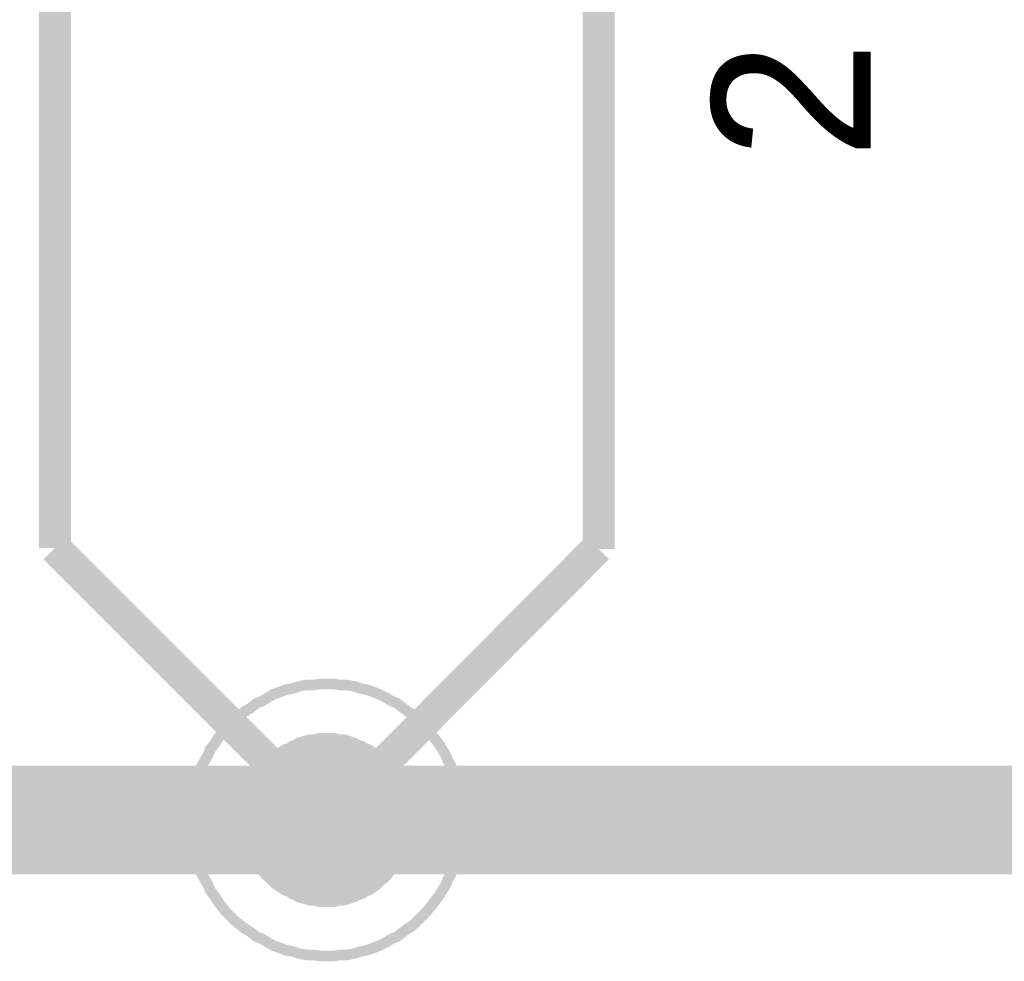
# Model space of a CAD drawing. Extents: x 0 to 22, y 0 to 17.
# Tile 32 of 58: x 10.587 to 10.95, y 12.548 to 12.894. Entities that reach past the tile are written whole.
import ezdxf

# ---------------------------------------------------------------- set-up
doc = ezdxf.new("R2010")
doc.units = 0
doc.layers.add('SHEET', color=255, linetype='CONTINUOUS')

msp = doc.modelspace()

# ---------------------------------------------------------------- linework, layer by layer
at = {"layer": 'SHEET'}
for points, const_width in [([(10.6002, 12.69992), (10.6002, 13.39983), (5.20077, 13.39983), (5.20077, 12.59975), (4.60065, 12.59975)], 0.0118), ([(10.80052, 12.6995), (10.80052, 13.39983), (15.06981, 13.39983)], 0.0118), ([(10.70036, 12.59975), (10.6002, 12.69992)], 0.0118), ([(10.70036, 12.59975), (10.8001, 12.69992)], 0.0118), ([(10.65028, 12.59975), (10.65028, 12.60225), (10.65069, 12.60476), (10.65069, 12.60726), (10.65111, 12.60977), (10.65195, 12.61227), (10.65236, 12.61477), (10.6532, 12.61686), (10.65403, 12.61937), (10.65528, 12.62145), (10.65654, 12.62354), (10.65737, 12.62563), (10.65904, 12.62771), (10.66029, 12.6298), (10.66154, 12.63147), (10.66321, 12.63356), (10.66488, 12.63523), (10.66655, 12.63689), (10.66864, 12.63856), (10.67031, 12.63982), (10.6724, 12.64107), (10.67448, 12.64274), (10.67657, 12.64357), (10.67866, 12.64482), (10.68074, 12.64608), (10.68325, 12.64691), (10.68533, 12.64775), (10.68784, 12.64816), (10.69034, 12.649), (10.69284, 12.64942), (10.69535, 12.64942), (10.69785, 12.64983), (10.70036, 12.64983)], 0.0039), ([(10.65028, 12.59975), (10.65028, 12.60225), (10.65069, 12.60476), (10.65069, 12.60726), (10.65111, 12.60977), (10.65195, 12.61227), (10.65236, 12.61477), (10.6532, 12.61686), (10.65403, 12.61937), (10.65528, 12.62145), (10.65654, 12.62354), (10.65737, 12.62563), (10.65904, 12.62771), (10.66029, 12.6298), (10.66154, 12.63147), (10.66321, 12.63356), (10.66488, 12.63523), (10.66655, 12.63689), (10.66864, 12.63856), (10.67031, 12.63982), (10.6724, 12.64107), (10.67448, 12.64274), (10.67657, 12.64357), (10.67866, 12.64482), (10.68074, 12.64608), (10.68325, 12.64691), (10.68533, 12.64775), (10.68784, 12.64816), (10.69034, 12.649), (10.69284, 12.64942), (10.69535, 12.64942), (10.69785, 12.64983), (10.70036, 12.64983)], 0.0039), ([(10.65028, 12.59975), (10.65028, 12.60225), (10.65069, 12.60476), (10.65069, 12.60726), (10.65111, 12.60977), (10.65195, 12.61227), (10.65236, 12.61477), (10.6532, 12.61686), (10.65403, 12.61937), (10.65528, 12.62145), (10.65654, 12.62354), (10.65737, 12.62563), (10.65904, 12.62771), (10.66029, 12.6298), (10.66154, 12.63147), (10.66321, 12.63356), (10.66488, 12.63523), (10.66655, 12.63689), (10.66864, 12.63856), (10.67031, 12.63982), (10.6724, 12.64107), (10.67448, 12.64274), (10.67657, 12.64357), (10.67866, 12.64482), (10.68074, 12.64608), (10.68325, 12.64691), (10.68533, 12.64775), (10.68784, 12.64816), (10.69034, 12.649), (10.69284, 12.64942), (10.69535, 12.64942), (10.69785, 12.64983), (10.70036, 12.64983)], 0.0039), ([(10.65028, 12.59975), (10.65028, 12.60225), (10.65069, 12.60476), (10.65069, 12.60726), (10.65111, 12.60977), (10.65195, 12.61227), (10.65236, 12.61477), (10.6532, 12.61686), (10.65403, 12.61937), (10.65528, 12.62145), (10.65654, 12.62354), (10.65737, 12.62563), (10.65904, 12.62771), (10.66029, 12.6298), (10.66154, 12.63147), (10.66321, 12.63356), (10.66488, 12.63523), (10.66655, 12.63689), (10.66864, 12.63856), (10.67031, 12.63982), (10.6724, 12.64107), (10.67448, 12.64274), (10.67657, 12.64357), (10.67866, 12.64482), (10.68074, 12.64608), (10.68325, 12.64691), (10.68533, 12.64775), (10.68784, 12.64816), (10.69034, 12.649), (10.69284, 12.64942), (10.69535, 12.64942), (10.69785, 12.64983), (10.70036, 12.64983)], 0.0039), ([(10.65028, 12.59975), (10.65028, 12.60225), (10.65069, 12.60476), (10.65069, 12.60726), (10.65111, 12.60977), (10.65195, 12.61227), (10.65236, 12.61477), (10.6532, 12.61686), (10.65403, 12.61937), (10.65528, 12.62145), (10.65654, 12.62354), (10.65737, 12.62563), (10.65904, 12.62771), (10.66029, 12.6298), (10.66154, 12.63147), (10.66321, 12.63356), (10.66488, 12.63523), (10.66655, 12.63689), (10.66864, 12.63856), (10.67031, 12.63982), (10.6724, 12.64107), (10.67448, 12.64274), (10.67657, 12.64357), (10.67866, 12.64482), (10.68074, 12.64608), (10.68325, 12.64691), (10.68533, 12.64775), (10.68784, 12.64816), (10.69034, 12.649), (10.69284, 12.64942), (10.69535, 12.64942), (10.69785, 12.64983), (10.70036, 12.64983)], 0.0039), ([(10.65028, 12.59975), (10.65028, 12.60225), (10.65069, 12.60476), (10.65069, 12.60726), (10.65111, 12.60977), (10.65195, 12.61227), (10.65236, 12.61477), (10.6532, 12.61686), (10.65403, 12.61937), (10.65528, 12.62145), (10.65654, 12.62354), (10.65737, 12.62563), (10.65904, 12.62771), (10.66029, 12.6298), (10.66154, 12.63147), (10.66321, 12.63356), (10.66488, 12.63523), (10.66655, 12.63689), (10.66864, 12.63856), (10.67031, 12.63982), (10.6724, 12.64107), (10.67448, 12.64274), (10.67657, 12.64357), (10.67866, 12.64482), (10.68074, 12.64608), (10.68325, 12.64691), (10.68533, 12.64775), (10.68784, 12.64816), (10.69034, 12.649), (10.69284, 12.64942), (10.69535, 12.64942), (10.69785, 12.64983), (10.70036, 12.64983)], 0.0039), ([(10.65028, 12.59975), (10.65028, 12.60225), (10.65069, 12.60476), (10.65069, 12.60726), (10.65111, 12.60977), (10.65195, 12.61227), (10.65236, 12.61477), (10.6532, 12.61686), (10.65403, 12.61937), (10.65528, 12.62145), (10.65654, 12.62354), (10.65737, 12.62563), (10.65904, 12.62771), (10.66029, 12.6298), (10.66154, 12.63147), (10.66321, 12.63356), (10.66488, 12.63523), (10.66655, 12.63689), (10.66864, 12.63856), (10.67031, 12.63982), (10.6724, 12.64107), (10.67448, 12.64274), (10.67657, 12.64357), (10.67866, 12.64482), (10.68074, 12.64608), (10.68325, 12.64691), (10.68533, 12.64775), (10.68784, 12.64816), (10.69034, 12.649), (10.69284, 12.64942), (10.69535, 12.64942), (10.69785, 12.64983), (10.70036, 12.64983)], 0.0039), ([(10.65028, 12.59975), (10.65028, 12.60225), (10.65069, 12.60476), (10.65069, 12.60726), (10.65111, 12.60977), (10.65195, 12.61227), (10.65236, 12.61477), (10.6532, 12.61686), (10.65403, 12.61937), (10.65528, 12.62145), (10.65654, 12.62354), (10.65737, 12.62563), (10.65904, 12.62771), (10.66029, 12.6298), (10.66154, 12.63147), (10.66321, 12.63356), (10.66488, 12.63523), (10.66655, 12.63689), (10.66864, 12.63856), (10.67031, 12.63982), (10.6724, 12.64107), (10.67448, 12.64274), (10.67657, 12.64357), (10.67866, 12.64482), (10.68074, 12.64608), (10.68325, 12.64691), (10.68533, 12.64775), (10.68784, 12.64816), (10.69034, 12.649), (10.69284, 12.64942), (10.69535, 12.64942), (10.69785, 12.64983), (10.70036, 12.64983)], 0.0039), ([(10.70036, 12.64983), (10.70036, 12.64983)], 0.0039), ([(10.70036, 12.64983), (10.70286, 12.64983), (10.70536, 12.64942), (10.70787, 12.64942), (10.71037, 12.649), (10.71288, 12.64816), (10.71496, 12.64775), (10.71747, 12.64691), (10.71955, 12.64608), (10.72206, 12.64482), (10.72414, 12.64357), (10.72623, 12.64274), (10.72832, 12.64107), (10.72999, 12.63982), (10.73207, 12.63856), (10.73374, 12.63689), (10.73541, 12.63523), (10.73708, 12.63356), (10.73875, 12.63147), (10.74, 12.6298), (10.74167, 12.62771), (10.74292, 12.62563), (10.74418, 12.62354), (10.74501, 12.62145), (10.74626, 12.61937), (10.7471, 12.61686), (10.74793, 12.61477), (10.74835, 12.61227), (10.74918, 12.60977), (10.7496, 12.60726), (10.7496, 12.60476), (10.75002, 12.60225), (10.75002, 12.59975)], 0.0039), ([(10.70036, 12.64983), (10.70036, 12.64983)], 0.0039), ([(10.70036, 12.64983), (10.70286, 12.64983), (10.70536, 12.64942), (10.70787, 12.64942), (10.71037, 12.649), (10.71288, 12.64816), (10.71496, 12.64775), (10.71747, 12.64691), (10.71955, 12.64608), (10.72206, 12.64482), (10.72414, 12.64357), (10.72623, 12.64274), (10.72832, 12.64107), (10.72999, 12.63982), (10.73207, 12.63856), (10.73374, 12.63689), (10.73541, 12.63523), (10.73708, 12.63356), (10.73875, 12.63147), (10.74, 12.6298), (10.74167, 12.62771), (10.74292, 12.62563), (10.74418, 12.62354), (10.74501, 12.62145), (10.74626, 12.61937), (10.7471, 12.61686), (10.74793, 12.61477), (10.74835, 12.61227), (10.74918, 12.60977), (10.7496, 12.60726), (10.7496, 12.60476), (10.75002, 12.60225), (10.75002, 12.59975)], 0.0039), ([(10.70036, 12.64983), (10.70036, 12.64983)], 0.0039), ([(10.70036, 12.64983), (10.70286, 12.64983), (10.70536, 12.64942), (10.70787, 12.64942), (10.71037, 12.649), (10.71288, 12.64816), (10.71496, 12.64775), (10.71747, 12.64691), (10.71955, 12.64608), (10.72206, 12.64482), (10.72414, 12.64357), (10.72623, 12.64274), (10.72832, 12.64107), (10.72999, 12.63982), (10.73207, 12.63856), (10.73374, 12.63689), (10.73541, 12.63523), (10.73708, 12.63356), (10.73875, 12.63147), (10.74, 12.6298), (10.74167, 12.62771), (10.74292, 12.62563), (10.74418, 12.62354), (10.74501, 12.62145), (10.74626, 12.61937), (10.7471, 12.61686), (10.74793, 12.61477), (10.74835, 12.61227), (10.74918, 12.60977), (10.7496, 12.60726), (10.7496, 12.60476), (10.75002, 12.60225), (10.75002, 12.59975)], 0.0039), ([(10.70036, 12.64983), (10.70036, 12.64983)], 0.0039), ([(10.70036, 12.64983), (10.70286, 12.64983), (10.70536, 12.64942), (10.70787, 12.64942), (10.71037, 12.649), (10.71288, 12.64816), (10.71496, 12.64775), (10.71747, 12.64691), (10.71955, 12.64608), (10.72206, 12.64482), (10.72414, 12.64357), (10.72623, 12.64274), (10.72832, 12.64107), (10.72999, 12.63982), (10.73207, 12.63856), (10.73374, 12.63689), (10.73541, 12.63523), (10.73708, 12.63356), (10.73875, 12.63147), (10.74, 12.6298), (10.74167, 12.62771), (10.74292, 12.62563), (10.74418, 12.62354), (10.74501, 12.62145), (10.74626, 12.61937), (10.7471, 12.61686), (10.74793, 12.61477), (10.74835, 12.61227), (10.74918, 12.60977), (10.7496, 12.60726), (10.7496, 12.60476), (10.75002, 12.60225), (10.75002, 12.59975)], 0.0039), ([(10.70036, 12.64983), (10.70036, 12.64983)], 0.0039), ([(10.70036, 12.64983), (10.70286, 12.64983), (10.70536, 12.64942), (10.70787, 12.64942), (10.71037, 12.649), (10.71288, 12.64816), (10.71496, 12.64775), (10.71747, 12.64691), (10.71955, 12.64608), (10.72206, 12.64482), (10.72414, 12.64357), (10.72623, 12.64274), (10.72832, 12.64107), (10.72999, 12.63982), (10.73207, 12.63856), (10.73374, 12.63689), (10.73541, 12.63523), (10.73708, 12.63356), (10.73875, 12.63147), (10.74, 12.6298), (10.74167, 12.62771), (10.74292, 12.62563), (10.74418, 12.62354), (10.74501, 12.62145), (10.74626, 12.61937), (10.7471, 12.61686), (10.74793, 12.61477), (10.74835, 12.61227), (10.74918, 12.60977), (10.7496, 12.60726), (10.7496, 12.60476), (10.75002, 12.60225), (10.75002, 12.59975)], 0.0039), ([(10.70036, 12.64983), (10.70036, 12.64983)], 0.0039), ([(10.70036, 12.64983), (10.70286, 12.64983), (10.70536, 12.64942), (10.70787, 12.64942), (10.71037, 12.649), (10.71288, 12.64816), (10.71496, 12.64775), (10.71747, 12.64691), (10.71955, 12.64608), (10.72206, 12.64482), (10.72414, 12.64357), (10.72623, 12.64274), (10.72832, 12.64107), (10.72999, 12.63982), (10.73207, 12.63856), (10.73374, 12.63689), (10.73541, 12.63523), (10.73708, 12.63356), (10.73875, 12.63147), (10.74, 12.6298), (10.74167, 12.62771), (10.74292, 12.62563), (10.74418, 12.62354), (10.74501, 12.62145), (10.74626, 12.61937), (10.7471, 12.61686), (10.74793, 12.61477), (10.74835, 12.61227), (10.74918, 12.60977), (10.7496, 12.60726), (10.7496, 12.60476), (10.75002, 12.60225), (10.75002, 12.59975)], 0.0039), ([(10.70036, 12.64983), (10.70036, 12.64983)], 0.0039), ([(10.70036, 12.64983), (10.70286, 12.64983), (10.70536, 12.64942), (10.70787, 12.64942), (10.71037, 12.649), (10.71288, 12.64816), (10.71496, 12.64775), (10.71747, 12.64691), (10.71955, 12.64608), (10.72206, 12.64482), (10.72414, 12.64357), (10.72623, 12.64274), (10.72832, 12.64107), (10.72999, 12.63982), (10.73207, 12.63856), (10.73374, 12.63689), (10.73541, 12.63523), (10.73708, 12.63356), (10.73875, 12.63147), (10.74, 12.6298), (10.74167, 12.62771), (10.74292, 12.62563), (10.74418, 12.62354), (10.74501, 12.62145), (10.74626, 12.61937), (10.7471, 12.61686), (10.74793, 12.61477), (10.74835, 12.61227), (10.74918, 12.60977), (10.7496, 12.60726), (10.7496, 12.60476), (10.75002, 12.60225), (10.75002, 12.59975)], 0.0039), ([(10.70036, 12.64983), (10.70036, 12.64983)], 0.0039), ([(10.70036, 12.64983), (10.70286, 12.64983), (10.70536, 12.64942), (10.70787, 12.64942), (10.71037, 12.649), (10.71288, 12.64816), (10.71496, 12.64775), (10.71747, 12.64691), (10.71955, 12.64608), (10.72206, 12.64482), (10.72414, 12.64357), (10.72623, 12.64274), (10.72832, 12.64107), (10.72999, 12.63982), (10.73207, 12.63856), (10.73374, 12.63689), (10.73541, 12.63523), (10.73708, 12.63356), (10.73875, 12.63147), (10.74, 12.6298), (10.74167, 12.62771), (10.74292, 12.62563), (10.74418, 12.62354), (10.74501, 12.62145), (10.74626, 12.61937), (10.7471, 12.61686), (10.74793, 12.61477), (10.74835, 12.61227), (10.74918, 12.60977), (10.7496, 12.60726), (10.7496, 12.60476), (10.75002, 12.60225), (10.75002, 12.59975)], 0.0039), ([(10.67031, 12.59975), (10.67031, 12.60142), (10.67031, 12.60267), (10.67073, 12.60434), (10.67073, 12.60601), (10.67114, 12.60726), (10.67156, 12.60851), (10.67198, 12.61018), (10.67281, 12.61144), (10.67323, 12.61269), (10.67406, 12.61394), (10.67448, 12.61519), (10.67532, 12.61644), (10.67615, 12.6177), (10.67699, 12.61895), (10.67824, 12.6202), (10.67907, 12.62104), (10.67991, 12.62187), (10.68116, 12.62312), (10.68241, 12.62396), (10.68366, 12.62479), (10.68492, 12.62563), (10.68617, 12.62604), (10.68742, 12.62688), (10.68867, 12.6273), (10.68992, 12.62813), (10.69159, 12.62855), (10.69284, 12.62896), (10.6941, 12.62938), (10.69577, 12.62938), (10.69744, 12.6298), (10.69869, 12.6298), (10.70036, 12.6298)], 0.0039), ([(10.67031, 12.59975), (10.67031, 12.60142), (10.67031, 12.60267), (10.67073, 12.60434), (10.67073, 12.60601), (10.67114, 12.60726), (10.67156, 12.60851), (10.67198, 12.61018), (10.67281, 12.61144), (10.67323, 12.61269), (10.67406, 12.61394), (10.67448, 12.61519), (10.67532, 12.61644), (10.67615, 12.6177), (10.67699, 12.61895), (10.67824, 12.6202), (10.67907, 12.62104), (10.67991, 12.62187), (10.68116, 12.62312), (10.68241, 12.62396), (10.68366, 12.62479), (10.68492, 12.62563), (10.68617, 12.62604), (10.68742, 12.62688), (10.68867, 12.6273), (10.68992, 12.62813), (10.69159, 12.62855), (10.69284, 12.62896), (10.6941, 12.62938), (10.69577, 12.62938), (10.69744, 12.6298), (10.69869, 12.6298), (10.70036, 12.6298)], 0.0039), ([(10.67031, 12.59975), (10.67031, 12.60142), (10.67031, 12.60267), (10.67073, 12.60434), (10.67073, 12.60601), (10.67114, 12.60726), (10.67156, 12.60851), (10.67198, 12.61018), (10.67281, 12.61144), (10.67323, 12.61269), (10.67406, 12.61394), (10.67448, 12.61519), (10.67532, 12.61644), (10.67615, 12.6177), (10.67699, 12.61895), (10.67824, 12.6202), (10.67907, 12.62104), (10.67991, 12.62187), (10.68116, 12.62312), (10.68241, 12.62396), (10.68366, 12.62479), (10.68492, 12.62563), (10.68617, 12.62604), (10.68742, 12.62688), (10.68867, 12.6273), (10.68992, 12.62813), (10.69159, 12.62855), (10.69284, 12.62896), (10.6941, 12.62938), (10.69577, 12.62938), (10.69744, 12.6298), (10.69869, 12.6298), (10.70036, 12.6298)], 0.0039), ([(10.67031, 12.59975), (10.67031, 12.60142), (10.67031, 12.60267), (10.67073, 12.60434), (10.67073, 12.60601), (10.67114, 12.60726), (10.67156, 12.60851), (10.67198, 12.61018), (10.67281, 12.61144), (10.67323, 12.61269), (10.67406, 12.61394), (10.67448, 12.61519), (10.67532, 12.61644), (10.67615, 12.6177), (10.67699, 12.61895), (10.67824, 12.6202), (10.67907, 12.62104), (10.67991, 12.62187), (10.68116, 12.62312), (10.68241, 12.62396), (10.68366, 12.62479), (10.68492, 12.62563), (10.68617, 12.62604), (10.68742, 12.62688), (10.68867, 12.6273), (10.68992, 12.62813), (10.69159, 12.62855), (10.69284, 12.62896), (10.6941, 12.62938), (10.69577, 12.62938), (10.69744, 12.6298), (10.69869, 12.6298), (10.70036, 12.6298)], 0.0039), ([(10.70036, 12.6298), (10.70036, 12.6298)], 0.0039), ([(10.70036, 12.6298), (10.70203, 12.6298), (10.70328, 12.6298), (10.70495, 12.62938), (10.7062, 12.62938), (10.70787, 12.62896), (10.70912, 12.62855), (10.71037, 12.62813), (10.71204, 12.6273), (10.71329, 12.62688), (10.71455, 12.62604), (10.7158, 12.62563), (10.71705, 12.62479), (10.7183, 12.62396), (10.71914, 12.62312), (10.72039, 12.62187), (10.72164, 12.62104), (10.72248, 12.6202), (10.72331, 12.61895), (10.72414, 12.6177), (10.7254, 12.61644), (10.72581, 12.61519), (10.72665, 12.61394), (10.72748, 12.61269), (10.7279, 12.61144), (10.72874, 12.61018), (10.72915, 12.60851), (10.72957, 12.60726), (10.72999, 12.60601), (10.72999, 12.60434), (10.7304, 12.60267), (10.7304, 12.60142), (10.7304, 12.59975)], 0.0039), ([(10.70036, 12.6298), (10.70036, 12.6298)], 0.0039), ([(10.70036, 12.6298), (10.70203, 12.6298), (10.70328, 12.6298), (10.70495, 12.62938), (10.7062, 12.62938), (10.70787, 12.62896), (10.70912, 12.62855), (10.71037, 12.62813), (10.71204, 12.6273), (10.71329, 12.62688), (10.71455, 12.62604), (10.7158, 12.62563), (10.71705, 12.62479), (10.7183, 12.62396), (10.71914, 12.62312), (10.72039, 12.62187), (10.72164, 12.62104), (10.72248, 12.6202), (10.72331, 12.61895), (10.72414, 12.6177), (10.7254, 12.61644), (10.72581, 12.61519), (10.72665, 12.61394), (10.72748, 12.61269), (10.7279, 12.61144), (10.72874, 12.61018), (10.72915, 12.60851), (10.72957, 12.60726), (10.72999, 12.60601), (10.72999, 12.60434), (10.7304, 12.60267), (10.7304, 12.60142), (10.7304, 12.59975)], 0.0039), ([(10.70036, 12.6298), (10.70036, 12.6298)], 0.0039), ([(10.70036, 12.6298), (10.70203, 12.6298), (10.70328, 12.6298), (10.70495, 12.62938), (10.7062, 12.62938), (10.70787, 12.62896), (10.70912, 12.62855), (10.71037, 12.62813), (10.71204, 12.6273), (10.71329, 12.62688), (10.71455, 12.62604), (10.7158, 12.62563), (10.71705, 12.62479), (10.7183, 12.62396), (10.71914, 12.62312), (10.72039, 12.62187), (10.72164, 12.62104), (10.72248, 12.6202), (10.72331, 12.61895), (10.72414, 12.6177), (10.7254, 12.61644), (10.72581, 12.61519), (10.72665, 12.61394), (10.72748, 12.61269), (10.7279, 12.61144), (10.72874, 12.61018), (10.72915, 12.60851), (10.72957, 12.60726), (10.72999, 12.60601), (10.72999, 12.60434), (10.7304, 12.60267), (10.7304, 12.60142), (10.7304, 12.59975)], 0.0039), ([(10.70036, 12.6298), (10.70036, 12.6298)], 0.0039), ([(10.70036, 12.6298), (10.70203, 12.6298), (10.70328, 12.6298), (10.70495, 12.62938), (10.7062, 12.62938), (10.70787, 12.62896), (10.70912, 12.62855), (10.71037, 12.62813), (10.71204, 12.6273), (10.71329, 12.62688), (10.71455, 12.62604), (10.7158, 12.62563), (10.71705, 12.62479), (10.7183, 12.62396), (10.71914, 12.62312), (10.72039, 12.62187), (10.72164, 12.62104), (10.72248, 12.6202), (10.72331, 12.61895), (10.72414, 12.6177), (10.7254, 12.61644), (10.72581, 12.61519), (10.72665, 12.61394), (10.72748, 12.61269), (10.7279, 12.61144), (10.72874, 12.61018), (10.72915, 12.60851), (10.72957, 12.60726), (10.72999, 12.60601), (10.72999, 12.60434), (10.7304, 12.60267), (10.7304, 12.60142), (10.7304, 12.59975)], 0.0039), ([(7.60042, 12.59975), (8.50019, 12.59975), (9.40037, 12.59975), (10.30014, 12.59975), (12.60005, 12.59975)], 0.04), ([(10.70036, 12.54967), (10.69785, 12.54967), (10.69535, 12.55008), (10.69284, 12.55008), (10.69034, 12.5505), (10.68784, 12.55134), (10.68533, 12.55175), (10.68325, 12.55259), (10.68074, 12.55342), (10.67866, 12.55467), (10.67657, 12.55593), (10.67448, 12.55676), (10.6724, 12.55843), (10.67031, 12.55968), (10.66864, 12.56093), (10.66655, 12.5626), (10.66488, 12.56427), (10.66321, 12.56594), (10.66154, 12.56803), (10.66029, 12.5697), (10.65904, 12.57179), (10.65737, 12.57387), (10.65654, 12.57596), (10.65528, 12.57805), (10.65403, 12.58013), (10.6532, 12.58264), (10.65236, 12.58472), (10.65195, 12.58723), (10.65111, 12.58973), (10.65069, 12.59224), (10.65069, 12.59474), (10.65028, 12.59725), (10.65028, 12.59975)], 0.0039), ([(10.65028, 12.59975), (10.65028, 12.59975)], 0.0039), ([(10.70036, 12.54967), (10.69785, 12.54967), (10.69535, 12.55008), (10.69284, 12.55008), (10.69034, 12.5505), (10.68784, 12.55134), (10.68533, 12.55175), (10.68325, 12.55259), (10.68074, 12.55342), (10.67866, 12.55467), (10.67657, 12.55593), (10.67448, 12.55676), (10.6724, 12.55843), (10.67031, 12.55968), (10.66864, 12.56093), (10.66655, 12.5626), (10.66488, 12.56427), (10.66321, 12.56594), (10.66154, 12.56803), (10.66029, 12.5697), (10.65904, 12.57179), (10.65737, 12.57387), (10.65654, 12.57596), (10.65528, 12.57805), (10.65403, 12.58013), (10.6532, 12.58264), (10.65236, 12.58472), (10.65195, 12.58723), (10.65111, 12.58973), (10.65069, 12.59224), (10.65069, 12.59474), (10.65028, 12.59725), (10.65028, 12.59975)], 0.0039), ([(10.65028, 12.59975), (10.65028, 12.59975)], 0.0039), ([(10.70036, 12.54967), (10.69785, 12.54967), (10.69535, 12.55008), (10.69284, 12.55008), (10.69034, 12.5505), (10.68784, 12.55134), (10.68533, 12.55175), (10.68325, 12.55259), (10.68074, 12.55342), (10.67866, 12.55467), (10.67657, 12.55593), (10.67448, 12.55676), (10.6724, 12.55843), (10.67031, 12.55968), (10.66864, 12.56093), (10.66655, 12.5626), (10.66488, 12.56427), (10.66321, 12.56594), (10.66154, 12.56803), (10.66029, 12.5697), (10.65904, 12.57179), (10.65737, 12.57387), (10.65654, 12.57596), (10.65528, 12.57805), (10.65403, 12.58013), (10.6532, 12.58264), (10.65236, 12.58472), (10.65195, 12.58723), (10.65111, 12.58973), (10.65069, 12.59224), (10.65069, 12.59474), (10.65028, 12.59725), (10.65028, 12.59975)], 0.0039), ([(10.65028, 12.59975), (10.65028, 12.59975)], 0.0039), ([(10.70036, 12.54967), (10.69785, 12.54967), (10.69535, 12.55008), (10.69284, 12.55008), (10.69034, 12.5505), (10.68784, 12.55134), (10.68533, 12.55175), (10.68325, 12.55259), (10.68074, 12.55342), (10.67866, 12.55467), (10.67657, 12.55593), (10.67448, 12.55676), (10.6724, 12.55843), (10.67031, 12.55968), (10.66864, 12.56093), (10.66655, 12.5626), (10.66488, 12.56427), (10.66321, 12.56594), (10.66154, 12.56803), (10.66029, 12.5697), (10.65904, 12.57179), (10.65737, 12.57387), (10.65654, 12.57596), (10.65528, 12.57805), (10.65403, 12.58013), (10.6532, 12.58264), (10.65236, 12.58472), (10.65195, 12.58723), (10.65111, 12.58973), (10.65069, 12.59224), (10.65069, 12.59474), (10.65028, 12.59725), (10.65028, 12.59975)], 0.0039), ([(10.65028, 12.59975), (10.65028, 12.59975)], 0.0039), ([(10.70036, 12.54967), (10.69785, 12.54967), (10.69535, 12.55008), (10.69284, 12.55008), (10.69034, 12.5505), (10.68784, 12.55134), (10.68533, 12.55175), (10.68325, 12.55259), (10.68074, 12.55342), (10.67866, 12.55467), (10.67657, 12.55593), (10.67448, 12.55676), (10.6724, 12.55843), (10.67031, 12.55968), (10.66864, 12.56093), (10.66655, 12.5626), (10.66488, 12.56427), (10.66321, 12.56594), (10.66154, 12.56803), (10.66029, 12.5697), (10.65904, 12.57179), (10.65737, 12.57387), (10.65654, 12.57596), (10.65528, 12.57805), (10.65403, 12.58013), (10.6532, 12.58264), (10.65236, 12.58472), (10.65195, 12.58723), (10.65111, 12.58973), (10.65069, 12.59224), (10.65069, 12.59474), (10.65028, 12.59725), (10.65028, 12.59975)], 0.0039), ([(10.65028, 12.59975), (10.65028, 12.59975)], 0.0039), ([(10.70036, 12.54967), (10.69785, 12.54967), (10.69535, 12.55008), (10.69284, 12.55008), (10.69034, 12.5505), (10.68784, 12.55134), (10.68533, 12.55175), (10.68325, 12.55259), (10.68074, 12.55342), (10.67866, 12.55467), (10.67657, 12.55593), (10.67448, 12.55676), (10.6724, 12.55843), (10.67031, 12.55968), (10.66864, 12.56093), (10.66655, 12.5626), (10.66488, 12.56427), (10.66321, 12.56594), (10.66154, 12.56803), (10.66029, 12.5697), (10.65904, 12.57179), (10.65737, 12.57387), (10.65654, 12.57596), (10.65528, 12.57805), (10.65403, 12.58013), (10.6532, 12.58264), (10.65236, 12.58472), (10.65195, 12.58723), (10.65111, 12.58973), (10.65069, 12.59224), (10.65069, 12.59474), (10.65028, 12.59725), (10.65028, 12.59975)], 0.0039), ([(10.65028, 12.59975), (10.65028, 12.59975)], 0.0039), ([(10.70036, 12.54967), (10.69785, 12.54967), (10.69535, 12.55008), (10.69284, 12.55008), (10.69034, 12.5505), (10.68784, 12.55134), (10.68533, 12.55175), (10.68325, 12.55259), (10.68074, 12.55342), (10.67866, 12.55467), (10.67657, 12.55593), (10.67448, 12.55676), (10.6724, 12.55843), (10.67031, 12.55968), (10.66864, 12.56093), (10.66655, 12.5626), (10.66488, 12.56427), (10.66321, 12.56594), (10.66154, 12.56803), (10.66029, 12.5697), (10.65904, 12.57179), (10.65737, 12.57387), (10.65654, 12.57596), (10.65528, 12.57805), (10.65403, 12.58013), (10.6532, 12.58264), (10.65236, 12.58472), (10.65195, 12.58723), (10.65111, 12.58973), (10.65069, 12.59224), (10.65069, 12.59474), (10.65028, 12.59725), (10.65028, 12.59975)], 0.0039), ([(10.65028, 12.59975), (10.65028, 12.59975)], 0.0039), ([(10.70036, 12.54967), (10.69785, 12.54967), (10.69535, 12.55008), (10.69284, 12.55008), (10.69034, 12.5505), (10.68784, 12.55134), (10.68533, 12.55175), (10.68325, 12.55259), (10.68074, 12.55342), (10.67866, 12.55467), (10.67657, 12.55593), (10.67448, 12.55676), (10.6724, 12.55843), (10.67031, 12.55968), (10.66864, 12.56093), (10.66655, 12.5626), (10.66488, 12.56427), (10.66321, 12.56594), (10.66154, 12.56803), (10.66029, 12.5697), (10.65904, 12.57179), (10.65737, 12.57387), (10.65654, 12.57596), (10.65528, 12.57805), (10.65403, 12.58013), (10.6532, 12.58264), (10.65236, 12.58472), (10.65195, 12.58723), (10.65111, 12.58973), (10.65069, 12.59224), (10.65069, 12.59474), (10.65028, 12.59725), (10.65028, 12.59975)], 0.0039), ([(10.65028, 12.59975), (10.65028, 12.59975)], 0.0039), ([(10.70036, 12.5697), (10.69869, 12.5697), (10.69744, 12.5697), (10.69577, 12.57012), (10.6941, 12.57012), (10.69284, 12.57053), (10.69159, 12.57095), (10.68992, 12.57137), (10.68867, 12.5722), (10.68742, 12.57262), (10.68617, 12.57346), (10.68492, 12.57387), (10.68366, 12.57471), (10.68241, 12.57554), (10.68116, 12.57638), (10.67991, 12.57763), (10.67907, 12.57846), (10.67824, 12.5793), (10.67699, 12.58055), (10.67615, 12.5818), (10.67532, 12.58306), (10.67448, 12.58431), (10.67406, 12.58556), (10.67323, 12.58681), (10.67281, 12.58806), (10.67198, 12.58932), (10.67156, 12.59098), (10.67114, 12.59224), (10.67073, 12.59349), (10.67073, 12.59516), (10.67031, 12.59683), (10.67031, 12.59808), (10.67031, 12.59975)], 0.0039), ([(10.67031, 12.59975), (10.67031, 12.59975)], 0.0039), ([(10.70036, 12.5697), (10.69869, 12.5697), (10.69744, 12.5697), (10.69577, 12.57012), (10.6941, 12.57012), (10.69284, 12.57053), (10.69159, 12.57095), (10.68992, 12.57137), (10.68867, 12.5722), (10.68742, 12.57262), (10.68617, 12.57346), (10.68492, 12.57387), (10.68366, 12.57471), (10.68241, 12.57554), (10.68116, 12.57638), (10.67991, 12.57763), (10.67907, 12.57846), (10.67824, 12.5793), (10.67699, 12.58055), (10.67615, 12.5818), (10.67532, 12.58306), (10.67448, 12.58431), (10.67406, 12.58556), (10.67323, 12.58681), (10.67281, 12.58806), (10.67198, 12.58932), (10.67156, 12.59098), (10.67114, 12.59224), (10.67073, 12.59349), (10.67073, 12.59516), (10.67031, 12.59683), (10.67031, 12.59808), (10.67031, 12.59975)], 0.0039), ([(10.67031, 12.59975), (10.67031, 12.59975)], 0.0039), ([(10.70036, 12.5697), (10.69869, 12.5697), (10.69744, 12.5697), (10.69577, 12.57012), (10.6941, 12.57012), (10.69284, 12.57053), (10.69159, 12.57095), (10.68992, 12.57137), (10.68867, 12.5722), (10.68742, 12.57262), (10.68617, 12.57346), (10.68492, 12.57387), (10.68366, 12.57471), (10.68241, 12.57554), (10.68116, 12.57638), (10.67991, 12.57763), (10.67907, 12.57846), (10.67824, 12.5793), (10.67699, 12.58055), (10.67615, 12.5818), (10.67532, 12.58306), (10.67448, 12.58431), (10.67406, 12.58556), (10.67323, 12.58681), (10.67281, 12.58806), (10.67198, 12.58932), (10.67156, 12.59098), (10.67114, 12.59224), (10.67073, 12.59349), (10.67073, 12.59516), (10.67031, 12.59683), (10.67031, 12.59808), (10.67031, 12.59975)], 0.0039), ([(10.67031, 12.59975), (10.67031, 12.59975)], 0.0039), ([(10.70036, 12.5697), (10.69869, 12.5697), (10.69744, 12.5697), (10.69577, 12.57012), (10.6941, 12.57012), (10.69284, 12.57053), (10.69159, 12.57095), (10.68992, 12.57137), (10.68867, 12.5722), (10.68742, 12.57262), (10.68617, 12.57346), (10.68492, 12.57387), (10.68366, 12.57471), (10.68241, 12.57554), (10.68116, 12.57638), (10.67991, 12.57763), (10.67907, 12.57846), (10.67824, 12.5793), (10.67699, 12.58055), (10.67615, 12.5818), (10.67532, 12.58306), (10.67448, 12.58431), (10.67406, 12.58556), (10.67323, 12.58681), (10.67281, 12.58806), (10.67198, 12.58932), (10.67156, 12.59098), (10.67114, 12.59224), (10.67073, 12.59349), (10.67073, 12.59516), (10.67031, 12.59683), (10.67031, 12.59808), (10.67031, 12.59975)], 0.0039), ([(10.67031, 12.59975), (10.67031, 12.59975)], 0.0039), ([(10.75002, 12.59975), (10.75002, 12.59725), (10.7496, 12.59474), (10.7496, 12.59224), (10.74918, 12.58973), (10.74835, 12.58723), (10.74793, 12.58472), (10.7471, 12.58264), (10.74626, 12.58013), (10.74501, 12.57805), (10.74418, 12.57596), (10.74292, 12.57387), (10.74167, 12.57179), (10.74, 12.5697), (10.73875, 12.56803), (10.73708, 12.56594), (10.73541, 12.56427), (10.73374, 12.5626), (10.73207, 12.56093), (10.72999, 12.55968), (10.72832, 12.55843), (10.72623, 12.55676), (10.72414, 12.55593), (10.72206, 12.55467), (10.71955, 12.55342), (10.71747, 12.55259), (10.71496, 12.55175), (10.71288, 12.55134), (10.71037, 12.5505), (10.70787, 12.55008), (10.70536, 12.55008), (10.70286, 12.54967), (10.70036, 12.54967)], 0.0039), ([(10.75002, 12.59975), (10.75002, 12.59725), (10.7496, 12.59474), (10.7496, 12.59224), (10.74918, 12.58973), (10.74835, 12.58723), (10.74793, 12.58472), (10.7471, 12.58264), (10.74626, 12.58013), (10.74501, 12.57805), (10.74418, 12.57596), (10.74292, 12.57387), (10.74167, 12.57179), (10.74, 12.5697), (10.73875, 12.56803), (10.73708, 12.56594), (10.73541, 12.56427), (10.73374, 12.5626), (10.73207, 12.56093), (10.72999, 12.55968), (10.72832, 12.55843), (10.72623, 12.55676), (10.72414, 12.55593), (10.72206, 12.55467), (10.71955, 12.55342), (10.71747, 12.55259), (10.71496, 12.55175), (10.71288, 12.55134), (10.71037, 12.5505), (10.70787, 12.55008), (10.70536, 12.55008), (10.70286, 12.54967), (10.70036, 12.54967)], 0.0039), ([(10.75002, 12.59975), (10.75002, 12.59725), (10.7496, 12.59474), (10.7496, 12.59224), (10.74918, 12.58973), (10.74835, 12.58723), (10.74793, 12.58472), (10.7471, 12.58264), (10.74626, 12.58013), (10.74501, 12.57805), (10.74418, 12.57596), (10.74292, 12.57387), (10.74167, 12.57179), (10.74, 12.5697), (10.73875, 12.56803), (10.73708, 12.56594), (10.73541, 12.56427), (10.73374, 12.5626), (10.73207, 12.56093), (10.72999, 12.55968), (10.72832, 12.55843), (10.72623, 12.55676), (10.72414, 12.55593), (10.72206, 12.55467), (10.71955, 12.55342), (10.71747, 12.55259), (10.71496, 12.55175), (10.71288, 12.55134), (10.71037, 12.5505), (10.70787, 12.55008), (10.70536, 12.55008), (10.70286, 12.54967), (10.70036, 12.54967)], 0.0039), ([(10.75002, 12.59975), (10.75002, 12.59725), (10.7496, 12.59474), (10.7496, 12.59224), (10.74918, 12.58973), (10.74835, 12.58723), (10.74793, 12.58472), (10.7471, 12.58264), (10.74626, 12.58013), (10.74501, 12.57805), (10.74418, 12.57596), (10.74292, 12.57387), (10.74167, 12.57179), (10.74, 12.5697), (10.73875, 12.56803), (10.73708, 12.56594), (10.73541, 12.56427), (10.73374, 12.5626), (10.73207, 12.56093), (10.72999, 12.55968), (10.72832, 12.55843), (10.72623, 12.55676), (10.72414, 12.55593), (10.72206, 12.55467), (10.71955, 12.55342), (10.71747, 12.55259), (10.71496, 12.55175), (10.71288, 12.55134), (10.71037, 12.5505), (10.70787, 12.55008), (10.70536, 12.55008), (10.70286, 12.54967), (10.70036, 12.54967)], 0.0039), ([(10.75002, 12.59975), (10.75002, 12.59725), (10.7496, 12.59474), (10.7496, 12.59224), (10.74918, 12.58973), (10.74835, 12.58723), (10.74793, 12.58472), (10.7471, 12.58264), (10.74626, 12.58013), (10.74501, 12.57805), (10.74418, 12.57596), (10.74292, 12.57387), (10.74167, 12.57179), (10.74, 12.5697), (10.73875, 12.56803), (10.73708, 12.56594), (10.73541, 12.56427), (10.73374, 12.5626), (10.73207, 12.56093), (10.72999, 12.55968), (10.72832, 12.55843), (10.72623, 12.55676), (10.72414, 12.55593), (10.72206, 12.55467), (10.71955, 12.55342), (10.71747, 12.55259), (10.71496, 12.55175), (10.71288, 12.55134), (10.71037, 12.5505), (10.70787, 12.55008), (10.70536, 12.55008), (10.70286, 12.54967), (10.70036, 12.54967)], 0.0039), ([(10.75002, 12.59975), (10.75002, 12.59725), (10.7496, 12.59474), (10.7496, 12.59224), (10.74918, 12.58973), (10.74835, 12.58723), (10.74793, 12.58472), (10.7471, 12.58264), (10.74626, 12.58013), (10.74501, 12.57805), (10.74418, 12.57596), (10.74292, 12.57387), (10.74167, 12.57179), (10.74, 12.5697), (10.73875, 12.56803), (10.73708, 12.56594), (10.73541, 12.56427), (10.73374, 12.5626), (10.73207, 12.56093), (10.72999, 12.55968), (10.72832, 12.55843), (10.72623, 12.55676), (10.72414, 12.55593), (10.72206, 12.55467), (10.71955, 12.55342), (10.71747, 12.55259), (10.71496, 12.55175), (10.71288, 12.55134), (10.71037, 12.5505), (10.70787, 12.55008), (10.70536, 12.55008), (10.70286, 12.54967), (10.70036, 12.54967)], 0.0039), ([(10.75002, 12.59975), (10.75002, 12.59725), (10.7496, 12.59474), (10.7496, 12.59224), (10.74918, 12.58973), (10.74835, 12.58723), (10.74793, 12.58472), (10.7471, 12.58264), (10.74626, 12.58013), (10.74501, 12.57805), (10.74418, 12.57596), (10.74292, 12.57387), (10.74167, 12.57179), (10.74, 12.5697), (10.73875, 12.56803), (10.73708, 12.56594), (10.73541, 12.56427), (10.73374, 12.5626), (10.73207, 12.56093), (10.72999, 12.55968), (10.72832, 12.55843), (10.72623, 12.55676), (10.72414, 12.55593), (10.72206, 12.55467), (10.71955, 12.55342), (10.71747, 12.55259), (10.71496, 12.55175), (10.71288, 12.55134), (10.71037, 12.5505), (10.70787, 12.55008), (10.70536, 12.55008), (10.70286, 12.54967), (10.70036, 12.54967)], 0.0039), ([(10.75002, 12.59975), (10.75002, 12.59725), (10.7496, 12.59474), (10.7496, 12.59224), (10.74918, 12.58973), (10.74835, 12.58723), (10.74793, 12.58472), (10.7471, 12.58264), (10.74626, 12.58013), (10.74501, 12.57805), (10.74418, 12.57596), (10.74292, 12.57387), (10.74167, 12.57179), (10.74, 12.5697), (10.73875, 12.56803), (10.73708, 12.56594), (10.73541, 12.56427), (10.73374, 12.5626), (10.73207, 12.56093), (10.72999, 12.55968), (10.72832, 12.55843), (10.72623, 12.55676), (10.72414, 12.55593), (10.72206, 12.55467), (10.71955, 12.55342), (10.71747, 12.55259), (10.71496, 12.55175), (10.71288, 12.55134), (10.71037, 12.5505), (10.70787, 12.55008), (10.70536, 12.55008), (10.70286, 12.54967), (10.70036, 12.54967)], 0.0039), ([(10.7304, 12.59975), (10.7304, 12.59808), (10.7304, 12.59683), (10.72999, 12.59516), (10.72999, 12.59349), (10.72957, 12.59224), (10.72915, 12.59098), (10.72874, 12.58932), (10.7279, 12.58806), (10.72748, 12.58681), (10.72665, 12.58556), (10.72581, 12.58431), (10.7254, 12.58306), (10.72414, 12.5818), (10.72331, 12.58055), (10.72248, 12.5793), (10.72164, 12.57846), (10.72039, 12.57763), (10.71914, 12.57638), (10.7183, 12.57554), (10.71705, 12.57471), (10.7158, 12.57387), (10.71455, 12.57346), (10.71329, 12.57262), (10.71204, 12.5722), (10.71037, 12.57137), (10.70912, 12.57095), (10.70787, 12.57053), (10.7062, 12.57012), (10.70495, 12.57012), (10.70328, 12.5697), (10.70203, 12.5697), (10.70036, 12.5697)], 0.0039), ([(10.7304, 12.59975), (10.7304, 12.59808), (10.7304, 12.59683), (10.72999, 12.59516), (10.72999, 12.59349), (10.72957, 12.59224), (10.72915, 12.59098), (10.72874, 12.58932), (10.7279, 12.58806), (10.72748, 12.58681), (10.72665, 12.58556), (10.72581, 12.58431), (10.7254, 12.58306), (10.72414, 12.5818), (10.72331, 12.58055), (10.72248, 12.5793), (10.72164, 12.57846), (10.72039, 12.57763), (10.71914, 12.57638), (10.7183, 12.57554), (10.71705, 12.57471), (10.7158, 12.57387), (10.71455, 12.57346), (10.71329, 12.57262), (10.71204, 12.5722), (10.71037, 12.57137), (10.70912, 12.57095), (10.70787, 12.57053), (10.7062, 12.57012), (10.70495, 12.57012), (10.70328, 12.5697), (10.70203, 12.5697), (10.70036, 12.5697)], 0.0039), ([(10.7304, 12.59975), (10.7304, 12.59808), (10.7304, 12.59683), (10.72999, 12.59516), (10.72999, 12.59349), (10.72957, 12.59224), (10.72915, 12.59098), (10.72874, 12.58932), (10.7279, 12.58806), (10.72748, 12.58681), (10.72665, 12.58556), (10.72581, 12.58431), (10.7254, 12.58306), (10.72414, 12.5818), (10.72331, 12.58055), (10.72248, 12.5793), (10.72164, 12.57846), (10.72039, 12.57763), (10.71914, 12.57638), (10.7183, 12.57554), (10.71705, 12.57471), (10.7158, 12.57387), (10.71455, 12.57346), (10.71329, 12.57262), (10.71204, 12.5722), (10.71037, 12.57137), (10.70912, 12.57095), (10.70787, 12.57053), (10.7062, 12.57012), (10.70495, 12.57012), (10.70328, 12.5697), (10.70203, 12.5697), (10.70036, 12.5697)], 0.0039), ([(10.7304, 12.59975), (10.7304, 12.59808), (10.7304, 12.59683), (10.72999, 12.59516), (10.72999, 12.59349), (10.72957, 12.59224), (10.72915, 12.59098), (10.72874, 12.58932), (10.7279, 12.58806), (10.72748, 12.58681), (10.72665, 12.58556), (10.72581, 12.58431), (10.7254, 12.58306), (10.72414, 12.5818), (10.72331, 12.58055), (10.72248, 12.5793), (10.72164, 12.57846), (10.72039, 12.57763), (10.71914, 12.57638), (10.7183, 12.57554), (10.71705, 12.57471), (10.7158, 12.57387), (10.71455, 12.57346), (10.71329, 12.57262), (10.71204, 12.5722), (10.71037, 12.57137), (10.70912, 12.57095), (10.70787, 12.57053), (10.7062, 12.57012), (10.70495, 12.57012), (10.70328, 12.5697), (10.70203, 12.5697), (10.70036, 12.5697)], 0.0039), ([(10.7304, 12.59975), (10.7304, 12.59975), (10.7304, 12.59975), (10.7304, 12.59975), (10.7304, 12.59975), (10.7304, 12.59975), (10.7304, 12.59975), (10.7304, 12.59975), (10.7304, 12.59975), (10.7304, 12.59975), (10.7304, 12.59975), (10.7304, 12.59975), (10.7304, 12.59975), (10.7304, 12.59975), (10.7304, 12.59975), (10.7304, 12.59975), (10.7304, 12.59975), (10.7304, 12.59975), (10.7304, 12.59975), (10.7304, 12.59975), (10.7304, 12.59975), (10.7304, 12.59975), (10.7304, 12.59975), (10.7304, 12.59975), (10.7304, 12.59975), (10.7304, 12.59975), (10.7304, 12.59975), (10.7304, 12.59975), (10.7304, 12.59975), (10.7304, 12.59975), (10.7304, 12.59975), (10.7304, 12.59975), (10.7304, 12.59975)], 0.0039), ([(10.7304, 12.59975), (10.7304, 12.59975)], 0.0039), ([(10.7304, 12.59975), (10.7304, 12.59975), (10.7304, 12.59975), (10.7304, 12.59975), (10.7304, 12.59975), (10.7304, 12.59975), (10.7304, 12.59975), (10.7304, 12.59975), (10.7304, 12.59975), (10.7304, 12.59975), (10.7304, 12.59975), (10.7304, 12.59975), (10.7304, 12.59975), (10.7304, 12.59975), (10.7304, 12.59975), (10.7304, 12.59975), (10.7304, 12.59975), (10.7304, 12.59975), (10.7304, 12.59975), (10.7304, 12.59975), (10.7304, 12.59975), (10.7304, 12.59975), (10.7304, 12.59975), (10.7304, 12.59975), (10.7304, 12.59975), (10.7304, 12.59975), (10.7304, 12.59975), (10.7304, 12.59975), (10.7304, 12.59975), (10.7304, 12.59975), (10.7304, 12.59975), (10.7304, 12.59975), (10.7304, 12.59975)], 0.0039), ([(10.7304, 12.59975), (10.7304, 12.59975)], 0.0039), ([(10.7304, 12.59975), (10.7304, 12.59975), (10.7304, 12.59975), (10.7304, 12.59975), (10.7304, 12.59975), (10.7304, 12.59975), (10.7304, 12.59975), (10.7304, 12.59975), (10.7304, 12.59975), (10.7304, 12.59975), (10.7304, 12.59975), (10.7304, 12.59975), (10.7304, 12.59975), (10.7304, 12.59975), (10.7304, 12.59975), (10.7304, 12.59975), (10.7304, 12.59975), (10.7304, 12.59975), (10.7304, 12.59975), (10.7304, 12.59975), (10.7304, 12.59975), (10.7304, 12.59975), (10.7304, 12.59975), (10.7304, 12.59975), (10.7304, 12.59975), (10.7304, 12.59975), (10.7304, 12.59975), (10.7304, 12.59975), (10.7304, 12.59975), (10.7304, 12.59975), (10.7304, 12.59975), (10.7304, 12.59975), (10.7304, 12.59975)], 0.0039), ([(10.7304, 12.59975), (10.7304, 12.59975)], 0.0039), ([(10.7304, 12.59975), (10.7304, 12.59975), (10.7304, 12.59975), (10.7304, 12.59975), (10.7304, 12.59975), (10.7304, 12.59975), (10.7304, 12.59975), (10.7304, 12.59975), (10.7304, 12.59975), (10.7304, 12.59975), (10.7304, 12.59975), (10.7304, 12.59975), (10.7304, 12.59975), (10.7304, 12.59975), (10.7304, 12.59975), (10.7304, 12.59975), (10.7304, 12.59975), (10.7304, 12.59975), (10.7304, 12.59975), (10.7304, 12.59975), (10.7304, 12.59975), (10.7304, 12.59975), (10.7304, 12.59975), (10.7304, 12.59975), (10.7304, 12.59975), (10.7304, 12.59975), (10.7304, 12.59975), (10.7304, 12.59975), (10.7304, 12.59975), (10.7304, 12.59975), (10.7304, 12.59975), (10.7304, 12.59975), (10.7304, 12.59975)], 0.0039), ([(10.7304, 12.59975), (10.7304, 12.59975)], 0.0039), ([(10.75002, 12.59975), (10.75002, 12.59975), (10.75002, 12.59975), (10.75002, 12.59975), (10.75002, 12.59975), (10.75002, 12.59975), (10.75002, 12.59975), (10.75002, 12.59975), (10.75002, 12.59975), (10.75002, 12.59975), (10.75002, 12.59975), (10.75002, 12.59975), (10.75002, 12.59975), (10.75002, 12.59975), (10.75002, 12.59975), (10.75002, 12.59975), (10.75002, 12.59975), (10.75002, 12.59975), (10.75002, 12.59975), (10.75002, 12.59975), (10.75002, 12.59975), (10.75002, 12.59975), (10.75002, 12.59975), (10.75002, 12.59975), (10.75002, 12.59975), (10.75002, 12.59975), (10.75002, 12.59975), (10.75002, 12.59975), (10.75002, 12.59975), (10.75002, 12.59975), (10.75002, 12.59975), (10.75002, 12.59975), (10.75002, 12.59975)], 0.0039), ([(10.75002, 12.59975), (10.75002, 12.59975)], 0.0039), ([(10.75002, 12.59975), (10.75002, 12.59975), (10.75002, 12.59975), (10.75002, 12.59975), (10.75002, 12.59975), (10.75002, 12.59975), (10.75002, 12.59975), (10.75002, 12.59975), (10.75002, 12.59975), (10.75002, 12.59975), (10.75002, 12.59975), (10.75002, 12.59975), (10.75002, 12.59975), (10.75002, 12.59975), (10.75002, 12.59975), (10.75002, 12.59975), (10.75002, 12.59975), (10.75002, 12.59975), (10.75002, 12.59975), (10.75002, 12.59975), (10.75002, 12.59975), (10.75002, 12.59975), (10.75002, 12.59975), (10.75002, 12.59975), (10.75002, 12.59975), (10.75002, 12.59975), (10.75002, 12.59975), (10.75002, 12.59975), (10.75002, 12.59975), (10.75002, 12.59975), (10.75002, 12.59975), (10.75002, 12.59975), (10.75002, 12.59975)], 0.0039), ([(10.75002, 12.59975), (10.75002, 12.59975)], 0.0039), ([(10.75002, 12.59975), (10.75002, 12.59975), (10.75002, 12.59975), (10.75002, 12.59975), (10.75002, 12.59975), (10.75002, 12.59975), (10.75002, 12.59975), (10.75002, 12.59975), (10.75002, 12.59975), (10.75002, 12.59975), (10.75002, 12.59975), (10.75002, 12.59975), (10.75002, 12.59975), (10.75002, 12.59975), (10.75002, 12.59975), (10.75002, 12.59975), (10.75002, 12.59975), (10.75002, 12.59975), (10.75002, 12.59975), (10.75002, 12.59975), (10.75002, 12.59975), (10.75002, 12.59975), (10.75002, 12.59975), (10.75002, 12.59975), (10.75002, 12.59975), (10.75002, 12.59975), (10.75002, 12.59975), (10.75002, 12.59975), (10.75002, 12.59975), (10.75002, 12.59975), (10.75002, 12.59975), (10.75002, 12.59975), (10.75002, 12.59975)], 0.0039), ([(10.75002, 12.59975), (10.75002, 12.59975)], 0.0039), ([(10.75002, 12.59975), (10.75002, 12.59975), (10.75002, 12.59975), (10.75002, 12.59975), (10.75002, 12.59975), (10.75002, 12.59975), (10.75002, 12.59975), (10.75002, 12.59975), (10.75002, 12.59975), (10.75002, 12.59975), (10.75002, 12.59975), (10.75002, 12.59975), (10.75002, 12.59975), (10.75002, 12.59975), (10.75002, 12.59975), (10.75002, 12.59975), (10.75002, 12.59975), (10.75002, 12.59975), (10.75002, 12.59975), (10.75002, 12.59975), (10.75002, 12.59975), (10.75002, 12.59975), (10.75002, 12.59975), (10.75002, 12.59975), (10.75002, 12.59975), (10.75002, 12.59975), (10.75002, 12.59975), (10.75002, 12.59975), (10.75002, 12.59975), (10.75002, 12.59975), (10.75002, 12.59975), (10.75002, 12.59975), (10.75002, 12.59975)], 0.0039), ([(10.75002, 12.59975), (10.75002, 12.59975)], 0.0039), ([(10.75002, 12.59975), (10.75002, 12.59975), (10.75002, 12.59975), (10.75002, 12.59975), (10.75002, 12.59975), (10.75002, 12.59975), (10.75002, 12.59975), (10.75002, 12.59975), (10.75002, 12.59975), (10.75002, 12.59975), (10.75002, 12.59975), (10.75002, 12.59975), (10.75002, 12.59975), (10.75002, 12.59975), (10.75002, 12.59975), (10.75002, 12.59975), (10.75002, 12.59975), (10.75002, 12.59975), (10.75002, 12.59975), (10.75002, 12.59975), (10.75002, 12.59975), (10.75002, 12.59975), (10.75002, 12.59975), (10.75002, 12.59975), (10.75002, 12.59975), (10.75002, 12.59975), (10.75002, 12.59975), (10.75002, 12.59975), (10.75002, 12.59975), (10.75002, 12.59975), (10.75002, 12.59975), (10.75002, 12.59975), (10.75002, 12.59975)], 0.0039), ([(10.75002, 12.59975), (10.75002, 12.59975)], 0.0039), ([(10.75002, 12.59975), (10.75002, 12.59975), (10.75002, 12.59975), (10.75002, 12.59975), (10.75002, 12.59975), (10.75002, 12.59975), (10.75002, 12.59975), (10.75002, 12.59975), (10.75002, 12.59975), (10.75002, 12.59975), (10.75002, 12.59975), (10.75002, 12.59975), (10.75002, 12.59975), (10.75002, 12.59975), (10.75002, 12.59975), (10.75002, 12.59975), (10.75002, 12.59975), (10.75002, 12.59975), (10.75002, 12.59975), (10.75002, 12.59975), (10.75002, 12.59975), (10.75002, 12.59975), (10.75002, 12.59975), (10.75002, 12.59975), (10.75002, 12.59975), (10.75002, 12.59975), (10.75002, 12.59975), (10.75002, 12.59975), (10.75002, 12.59975), (10.75002, 12.59975), (10.75002, 12.59975), (10.75002, 12.59975), (10.75002, 12.59975)], 0.0039), ([(10.75002, 12.59975), (10.75002, 12.59975)], 0.0039), ([(10.75002, 12.59975), (10.75002, 12.59975), (10.75002, 12.59975), (10.75002, 12.59975), (10.75002, 12.59975), (10.75002, 12.59975), (10.75002, 12.59975), (10.75002, 12.59975), (10.75002, 12.59975), (10.75002, 12.59975), (10.75002, 12.59975), (10.75002, 12.59975), (10.75002, 12.59975), (10.75002, 12.59975), (10.75002, 12.59975), (10.75002, 12.59975), (10.75002, 12.59975), (10.75002, 12.59975), (10.75002, 12.59975), (10.75002, 12.59975), (10.75002, 12.59975), (10.75002, 12.59975), (10.75002, 12.59975), (10.75002, 12.59975), (10.75002, 12.59975), (10.75002, 12.59975), (10.75002, 12.59975), (10.75002, 12.59975), (10.75002, 12.59975), (10.75002, 12.59975), (10.75002, 12.59975), (10.75002, 12.59975), (10.75002, 12.59975)], 0.0039), ([(10.75002, 12.59975), (10.75002, 12.59975)], 0.0039), ([(10.75002, 12.59975), (10.75002, 12.59975), (10.75002, 12.59975), (10.75002, 12.59975), (10.75002, 12.59975), (10.75002, 12.59975), (10.75002, 12.59975), (10.75002, 12.59975), (10.75002, 12.59975), (10.75002, 12.59975), (10.75002, 12.59975), (10.75002, 12.59975), (10.75002, 12.59975), (10.75002, 12.59975), (10.75002, 12.59975), (10.75002, 12.59975), (10.75002, 12.59975), (10.75002, 12.59975), (10.75002, 12.59975), (10.75002, 12.59975), (10.75002, 12.59975), (10.75002, 12.59975), (10.75002, 12.59975), (10.75002, 12.59975), (10.75002, 12.59975), (10.75002, 12.59975), (10.75002, 12.59975), (10.75002, 12.59975), (10.75002, 12.59975), (10.75002, 12.59975), (10.75002, 12.59975), (10.75002, 12.59975), (10.75002, 12.59975)], 0.0039), ([(10.75002, 12.59975), (10.75002, 12.59975)], 0.0039)]:
    msp.add_lwpolyline(points, dxfattribs=dict(at, const_width=const_width))
at = {"layer": 'SHEET', "const_width": 0.03}
msp.add_lwpolyline([(10.685, 12.6, 1), (10.715, 12.6, 1)], format="xyb", close=True, dxfattribs=at)

# ---------------------------------------------------------------- texts
at = {"layer": 'SHEET'}
msp.add_text('2', height=0.05843, rotation=90, dxfattribs=at).set_placement((10.90068, 12.84307))

doc.saveas('drawing.dxf')
